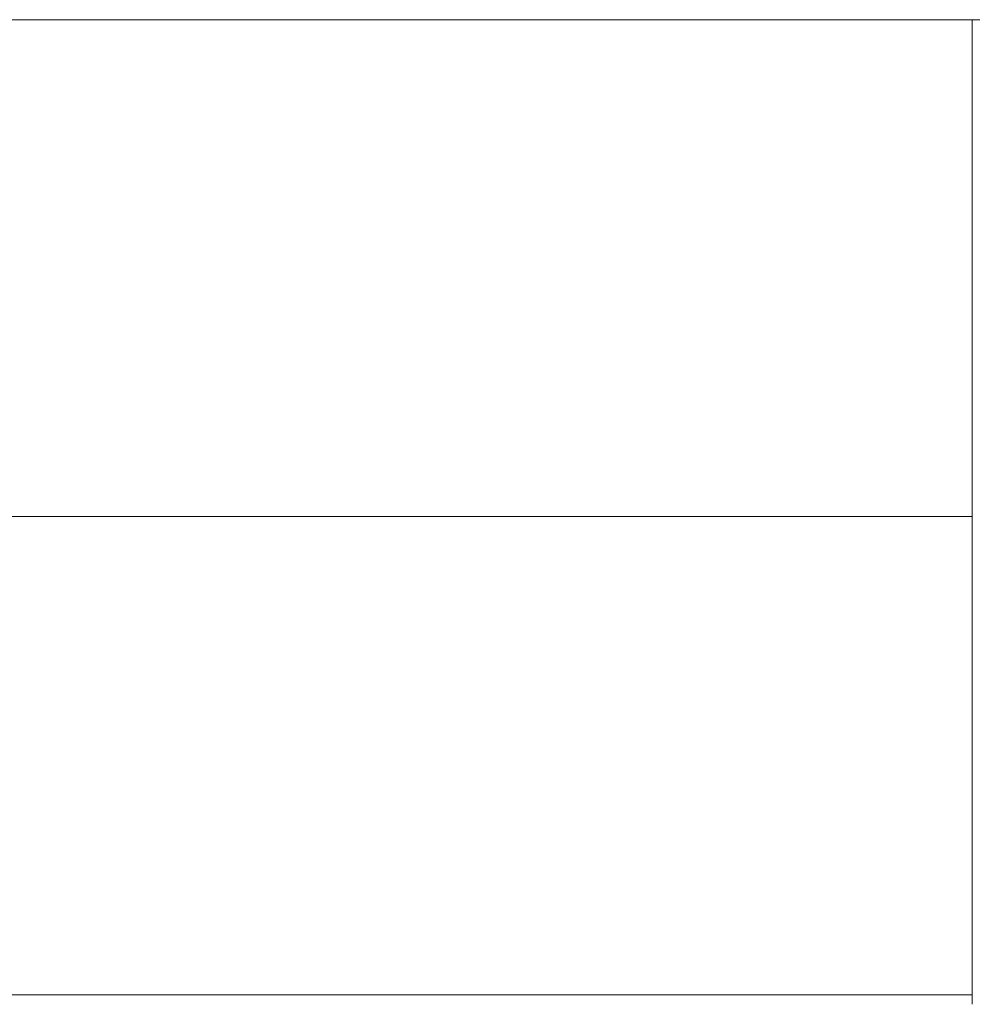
# Model space of a CAD drawing. Header units: millimetres. Extents: x -90830 to 24172, y -102460 to 73669.
# Tile 19 of 198: x -53690 to -53637, y 15501 to 15557. Entities that reach past the tile are written whole.
import ezdxf

# ---------------------------------------------------------------- set-up
doc = ezdxf.new("R2010")
doc.units = ezdxf.units.MM
doc.layers.add('at_Entity', color=253, linetype='Continuous', lineweight=9)

msp = doc.modelspace()

# ---------------------------------------------------------------- linework, layer by layer
at = {"layer": 'at_Entity'}
for p, q in [((-54093.07, 15556.8), (-52619.372, 15556.8)), ((-53636.729, 15554.059), (-53636.729, 15556.798)), ((-53636.729, 15545.873), (-53636.729, 15554.059)), ((-53636.729, 15538.742), (-53636.729, 15545.873)), ((-53636.729, 15533.07), (-53636.729, 15538.742)), ((-53636.729, 15528.626), (-53636.729, 15533.07)), ((-53636.729, 15528.819), (-53822.359, 15528.819)), ((-53636.729, 15525.175), (-53636.729, 15528.626)), ((-53636.729, 15522.185), (-53636.729, 15525.175)), ((-53636.729, 15519.888), (-53636.729, 15522.185)), ((-53636.729, 15518.208), (-53636.729, 15519.888)), ((-53636.729, 15516.568), (-53636.729, 15518.208)), ((-53636.729, 15514.93), (-53636.729, 15516.568)), ((-53636.729, 15512.126), (-53636.729, 15514.93)), ((-53636.729, 15509.698), (-53636.729, 15512.126)), ((-53636.729, 15507.404), (-53636.729, 15509.698)), ((-53636.729, 15505.225), (-53636.729, 15507.404)), ((-53636.729, 15502.913), (-53636.729, 15505.225)), ((-53636.729, 15501.564), (-53636.729, 15502.913)), ((-53636.729, 15501.883), (-53822.359, 15501.883)), ((-53636.729, 15501.342), (-53636.729, 15501.564))]:
    msp.add_line(p, q, dxfattribs=at)

doc.saveas('drawing.dxf')
